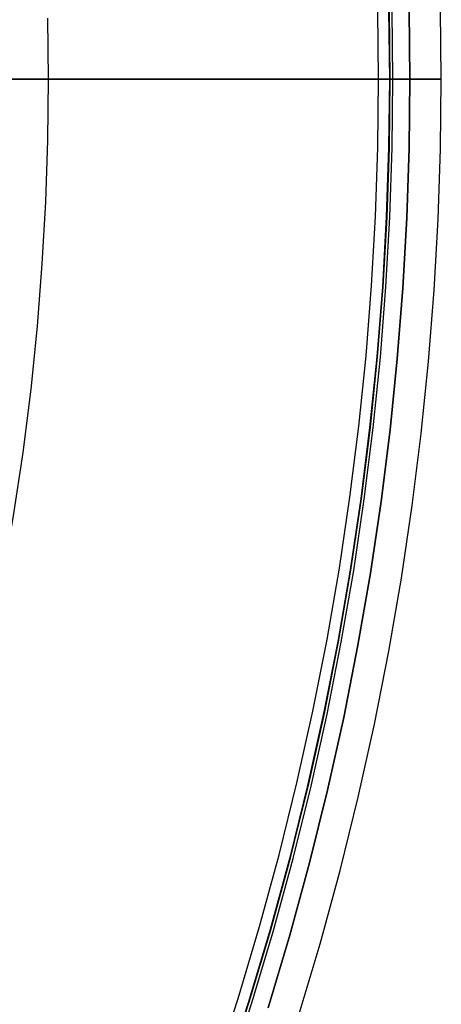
# Model space of a CAD drawing. Header units: millimetres. Extents: x 9981 to 10381, y 4361 to 4761.
# Tile 37 of 39: x 10354 to 10381, y 4502 to 4565. Entities that reach past the tile are written whole.
import ezdxf

# ---------------------------------------------------------------- set-up
doc = ezdxf.new("R2010")
doc.units = ezdxf.units.MM
doc.header["$MEASUREMENT"] = 0
doc.layers.add('0 filanca', color=1, linetype='Continuous')
doc.layers.add('0 filanca2', color=6, linetype='Continuous')

msp = doc.modelspace()

# ---------------------------------------------------------------- linework, layer by layer
at = {"layer": '0 filanca', "lineweight": -3}
for points in [[(10377.373, 4565.481), (10377.422, 4561.115), (10377.373, 4556.749), (10377.226, 4552.346), (10376.978, 4547.909), (10376.626, 4543.441), (10376.168, 4538.945), (10375.603, 4534.425), (10374.926, 4529.883), (10374.138, 4525.324), (10373.236, 4520.752), (10372.218, 4516.17), (10371.083, 4511.582), (10369.829, 4506.993), (10368.456, 4502.407), (10366.963, 4497.829)], [(10377.402, 4565.481), (10377.451, 4561.115), (10377.402, 4556.748), (10377.255, 4552.345), (10377.007, 4547.907), (10376.655, 4543.439), (10376.197, 4538.942), (10375.631, 4534.421), (10374.955, 4529.878), (10374.166, 4525.319), (10373.264, 4520.746), (10372.246, 4516.163), (10371.111, 4511.575), (10369.857, 4506.985), (10368.484, 4502.399), (10366.99, 4497.82)], [(10367.004, 4497.815), (10368.498, 4502.394), (10369.872, 4506.981), (10371.125, 4511.571), (10372.261, 4516.159), (10373.279, 4520.742), (10374.181, 4525.316), (10374.97, 4529.876), (10375.646, 4534.419), (10376.212, 4538.94), (10376.67, 4543.437), (10377.022, 4547.906), (10377.27, 4552.344), (10377.417, 4556.748), (10377.466, 4561.115), (10377.417, 4565.482)], [(10367.178, 4497.756), (10368.673, 4502.34), (10370.048, 4506.931), (10371.303, 4511.525), (10372.439, 4516.118), (10373.459, 4520.705), (10374.362, 4525.283), (10375.151, 4529.847), (10375.828, 4534.394), (10376.395, 4538.919), (10376.853, 4543.421), (10377.205, 4547.894), (10377.454, 4552.336), (10377.601, 4556.744), (10377.649, 4561.115), (10377.601, 4565.486)], [(10378.68, 4565.51), (10378.729, 4561.115), (10378.68, 4556.72), (10378.532, 4552.288), (10378.282, 4547.821), (10377.928, 4543.324), (10377.467, 4538.798), (10376.898, 4534.247), (10376.217, 4529.675), (10375.424, 4525.086), (10374.515, 4520.483), (10373.49, 4515.871), (10372.348, 4511.253), (10371.086, 4506.634), (10369.704, 4502.017)], [(10378.68, 4565.51), (10378.729, 4561.115), (10378.68, 4556.72), (10378.532, 4552.288), (10378.282, 4547.821), (10377.928, 4543.324), (10377.467, 4538.798), (10376.898, 4534.247), (10376.217, 4529.675), (10375.424, 4525.086), (10374.515, 4520.483), (10373.49, 4515.871), (10372.348, 4511.253), (10371.086, 4506.634), (10369.704, 4502.017)], [(10378.68, 4565.51), (10378.729, 4561.115), (10378.68, 4556.72), (10378.532, 4552.288), (10378.282, 4547.821), (10377.928, 4543.324), (10377.467, 4538.798), (10376.898, 4534.247), (10376.217, 4529.675), (10375.424, 4525.086), (10374.515, 4520.483), (10373.49, 4515.871), (10372.348, 4511.253), (10371.086, 4506.634), (10369.704, 4502.017)], [(10378.68, 4565.51), (10378.729, 4561.115), (10378.68, 4556.72), (10378.532, 4552.288), (10378.282, 4547.821), (10377.928, 4543.324), (10377.467, 4538.798), (10376.898, 4534.247), (10376.217, 4529.675), (10375.424, 4525.086), (10374.515, 4520.483), (10373.49, 4515.871), (10372.348, 4511.253), (10371.086, 4506.634), (10369.704, 4502.017)]]:
    msp.add_lwpolyline(points, dxfattribs=at)
at = {"layer": '0 filanca', "lineweight": -3, "extrusion": (0, 1, 0)}
for points in [[(-10378.729, -699.318), (-10374.041, -694.28), (-10369.485, -689.13), (-10365.063, -683.871), (-10360.78, -678.51), (-10356.639, -673.051), (-10352.643, -667.501), (-10348.796, -661.866), (-10345.099, -656.15), (-10341.555, -650.361), (-10338.166, -644.503), (-10334.934, -638.584), (-10331.86, -632.609), (-10328.945, -626.585), (-10326.189, -620.518), (-10323.594, -614.413), (-10321.158, -608.277), (-10318.883, -602.116), (-10316.767, -595.936), (-10314.811, -589.742), (-10313.012, -583.541), (-10311.369, -577.337), (-10309.882, -571.137), (-10308.548, -564.946), (-10307.366, -558.768), (-10306.332, -552.61), (-10305.446, -546.475), (-10304.704, -540.369), (-10304.103, -534.295), (-10303.642, -528.259), (-10303.316, -522.264), (-10303.123, -516.314), (-10303.059, -510.413)], [(-10377.451, -108.438), (-10377.486, -108.409), (-10377.522, -108.381), (-10377.559, -108.354), (-10377.597, -108.327), (-10377.634, -108.302), (-10377.673, -108.278), (-10377.712, -108.254), (-10377.751, -108.231), (-10377.79, -108.21), (-10377.83, -108.189), (-10377.871, -108.17), (-10377.911, -108.151), (-10377.952, -108.133), (-10377.993, -108.116), (-10378.034, -108.101), (-10378.075, -108.086), (-10378.116, -108.072), (-10378.158, -108.059), (-10378.199, -108.047), (-10378.241, -108.036), (-10378.282, -108.026), (-10378.324, -108.017), (-10378.365, -108.009), (-10378.406, -108.002), (-10378.447, -107.996), (-10378.488, -107.99), (-10378.529, -107.986), (-10378.57, -107.982), (-10378.61, -107.979), (-10378.65, -107.977), (-10378.69, -107.976), (-10378.729, -107.976)]]:
    msp.add_lwpolyline(points, dxfattribs=at)
at = {"layer": '0 filanca', "lineweight": -3}
for points in [[(10378.729, 4561.115, -107.976), (10375.896, 4561.115, -106.497), (10373.081, 4561.115, -104.964), (10370.287, 4561.115, -103.378), (10367.515, 4561.115, -101.74), (10364.766, 4561.115, -100.05), (10362.043, 4561.115, -98.307), (10359.345, 4561.115, -96.514), (10356.675, 4561.115, -94.67), (10354.034, 4561.115, -92.776), (10351.424, 4561.115, -90.833)], [(10377.649, 4561.115, -699.634), (10372.965, 4561.115, -694.582), (10368.412, 4561.115, -689.416), (10363.994, 4561.115, -684.144), (10359.714, 4561.115, -678.769), (10355.577, 4561.115, -673.297), (10351.585, 4561.115, -667.734)], [(10352.205, 4561.115, -130.499), (10354.105, 4561.115, -128.855), (10357.985, 4561.115, -125.67), (10361.965, 4561.115, -122.628), (10366.038, 4561.115, -119.734), (10370.195, 4561.115, -116.992), (10374.428, 4561.115, -114.405), (10378.729, 4561.115, -111.976)], [(10352.557, 4561.115, -720.293), (10354.166, 4561.115, -718.93), (10355.799, 4561.115, -717.598), (10357.455, 4561.115, -716.298), (10359.132, 4561.115, -715.03), (10360.83, 4561.115, -713.794), (10362.547, 4561.115, -712.592), (10364.283, 4561.115, -711.423), (10366.037, 4561.115, -710.287), (10367.808, 4561.115, -709.187), (10369.594, 4561.115, -708.12), (10371.396, 4561.115, -707.089), (10373.211, 4561.115, -706.093), (10375.039, 4561.115, -705.132), (10376.879, 4561.115, -704.207), (10378.729, 4561.115, -703.318)], [(10377.451, 4561.115, -108.438), (10371.808, 4561.115, -105.394), (10369.018, 4561.115, -103.792), (10366.249, 4561.115, -102.138), (10363.505, 4561.115, -100.433), (10360.785, 4561.115, -98.676), (10358.092, 4561.115, -96.868), (10355.427, 4561.115, -95.01), (10352.791, 4561.115, -93.102)], [(10352.893, 4561.115, -128.575), (10356.762, 4561.115, -125.365), (10360.732, 4561.115, -122.297), (10364.796, 4561.115, -119.376), (10368.945, 4561.115, -116.604), (10373.171, 4561.115, -113.987), (10377.466, 4561.115, -111.527)], [(10352.926, 4561.115, -718.664), (10354.552, 4561.115, -717.319), (10356.201, 4561.115, -716.005), (10357.872, 4561.115, -714.723), (10359.564, 4561.115, -713.473), (10361.276, 4561.115, -712.255), (10363.007, 4561.115, -711.071), (10364.756, 4561.115, -709.92), (10366.522, 4561.115, -708.803), (10368.304, 4561.115, -707.721), (10370.101, 4561.115, -706.673), (10371.913, 4561.115, -705.66), (10373.737, 4561.115, -704.682), (10375.574, 4561.115, -703.739), (10377.422, 4561.115, -702.832)], [(10378.729, 4561.115, -703.318), (10378.689, 4561.115, -703.318), (10378.648, 4561.115, -703.316), (10378.607, 4561.115, -703.314), (10378.565, 4561.115, -703.311), (10378.524, 4561.115, -703.307), (10378.482, 4561.115, -703.303), (10378.44, 4561.115, -703.297), (10378.398, 4561.115, -703.29), (10378.356, 4561.115, -703.283), (10378.313, 4561.115, -703.274), (10378.271, 4561.115, -703.265), (10378.228, 4561.115, -703.254), (10378.186, 4561.115, -703.243), (10378.143, 4561.115, -703.23), (10378.101, 4561.115, -703.217), (10378.058, 4561.115, -703.202), (10378.016, 4561.115, -703.187), (10377.974, 4561.115, -703.17), (10377.932, 4561.115, -703.152), (10377.89, 4561.115, -703.134), (10377.849, 4561.115, -703.114), (10377.808, 4561.115, -703.093), (10377.767, 4561.115, -703.071), (10377.727, 4561.115, -703.049), (10377.687, 4561.115, -703.025), (10377.647, 4561.115, -703), (10377.608, 4561.115, -702.974), (10377.57, 4561.115, -702.948), (10377.532, 4561.115, -702.92), (10377.495, 4561.115, -702.892), (10377.458, 4561.115, -702.862), (10377.422, 4561.115, -702.832)], [(10378.729, 4561.115, -111.976), (10378.69, 4561.115, -111.976), (10378.651, 4561.115, -111.974), (10378.611, 4561.115, -111.972), (10378.572, 4561.115, -111.97), (10378.532, 4561.115, -111.966), (10378.492, 4561.115, -111.962), (10378.451, 4561.115, -111.957), (10378.411, 4561.115, -111.95), (10378.37, 4561.115, -111.943), (10378.329, 4561.115, -111.936), (10378.288, 4561.115, -111.927), (10378.248, 4561.115, -111.917), (10378.207, 4561.115, -111.906), (10378.166, 4561.115, -111.895), (10378.125, 4561.115, -111.882), (10378.084, 4561.115, -111.869), (10378.043, 4561.115, -111.855), (10378.003, 4561.115, -111.839), (10377.962, 4561.115, -111.823), (10377.922, 4561.115, -111.806), (10377.882, 4561.115, -111.788), (10377.842, 4561.115, -111.769), (10377.803, 4561.115, -111.748), (10377.764, 4561.115, -111.727), (10377.725, 4561.115, -111.706), (10377.686, 4561.115, -111.683), (10377.648, 4561.115, -111.659), (10377.611, 4561.115, -111.634), (10377.574, 4561.115, -111.609), (10377.537, 4561.115, -111.582), (10377.501, 4561.115, -111.555), (10377.466, 4561.115, -111.527)], [(10377.649, 4561.115, -699.634), (10377.681, 4561.115, -699.614), (10377.714, 4561.115, -699.595), (10377.746, 4561.115, -699.576), (10377.779, 4561.115, -699.558), (10377.812, 4561.115, -699.54), (10377.846, 4561.115, -699.524), (10377.879, 4561.115, -699.508), (10377.913, 4561.115, -699.492), (10377.947, 4561.115, -699.477), (10377.981, 4561.115, -699.463), (10378.015, 4561.115, -699.45), (10378.049, 4561.115, -699.437), (10378.083, 4561.115, -699.425), (10378.118, 4561.115, -699.414), (10378.152, 4561.115, -699.403), (10378.187, 4561.115, -699.393), (10378.221, 4561.115, -699.384), (10378.256, 4561.115, -699.375), (10378.29, 4561.115, -699.367), (10378.325, 4561.115, -699.359), (10378.359, 4561.115, -699.353), (10378.393, 4561.115, -699.346), (10378.462, 4561.115, -699.336), (10378.529, 4561.115, -699.328), (10378.597, 4561.115, -699.322), (10378.663, 4561.115, -699.319), (10378.729, 4561.115, -699.318)]]:
    msp.add_polyline3d(points, dxfattribs=at)
at = {"layer": '0 filanca2', "lineweight": -3}
for points in [[(10344.987, 4500.746), (10346.423, 4504.809), (10347.752, 4508.882), (10348.974, 4512.962), (10350.089, 4517.045), (10351.099, 4521.126), (10352.005, 4525.203), (10352.807, 4529.271), (10353.509, 4533.327), (10354.11, 4537.368), (10354.614, 4541.39), (10355.021, 4545.39), (10355.334, 4549.366), (10355.555, 4553.313), (10355.686, 4557.231), (10355.729, 4561.115), (10355.686, 4564.999)], [(10344.987, 4500.746), (10346.423, 4504.809), (10347.752, 4508.882), (10348.974, 4512.962), (10350.089, 4517.045), (10351.099, 4521.126), (10352.005, 4525.203), (10352.807, 4529.271), (10353.509, 4533.327), (10354.11, 4537.368), (10354.614, 4541.39), (10355.021, 4545.39), (10355.334, 4549.366), (10355.555, 4553.313), (10355.686, 4557.231), (10355.729, 4561.115), (10355.686, 4564.999)], [(10366.307, 4498.052), (10367.795, 4502.614), (10369.163, 4507.184), (10370.412, 4511.756), (10371.543, 4516.328), (10372.558, 4520.894), (10373.457, 4525.45), (10374.242, 4529.993), (10374.916, 4534.519), (10375.48, 4539.023), (10375.936, 4543.503), (10376.287, 4547.956), (10376.534, 4552.377), (10376.681, 4556.764), (10376.729, 4561.115), (10376.681, 4565.465)], [(10366.307, 4498.052), (10367.795, 4502.614), (10369.163, 4507.184), (10370.412, 4511.756), (10371.543, 4516.328), (10372.558, 4520.894), (10373.457, 4525.45), (10374.242, 4529.993), (10374.916, 4534.519), (10375.48, 4539.023), (10375.936, 4543.503), (10376.287, 4547.956), (10376.534, 4552.377), (10376.681, 4556.764), (10376.729, 4561.115), (10376.681, 4565.465)], [(10369.704, 4502.017), (10371.086, 4506.634), (10372.348, 4511.253), (10373.49, 4515.871), (10374.515, 4520.483), (10375.424, 4525.086), (10376.217, 4529.675), (10376.898, 4534.247), (10377.467, 4538.798), (10377.928, 4543.324), (10378.282, 4547.821), (10378.532, 4552.288), (10378.68, 4556.72), (10378.729, 4561.115), (10378.68, 4565.51)], [(10369.704, 4502.017), (10371.086, 4506.634), (10372.348, 4511.253), (10373.49, 4515.871), (10374.515, 4520.483), (10375.424, 4525.086), (10376.217, 4529.675), (10376.898, 4534.247), (10377.467, 4538.798), (10377.928, 4543.324), (10378.282, 4547.821), (10378.532, 4552.288), (10378.68, 4556.72), (10378.729, 4561.115), (10378.68, 4565.51)], [(10369.704, 4502.017), (10371.086, 4506.634), (10372.348, 4511.253), (10373.49, 4515.871), (10374.515, 4520.483), (10375.424, 4525.086), (10376.217, 4529.675), (10376.898, 4534.247), (10377.467, 4538.798), (10377.928, 4543.324), (10378.282, 4547.821), (10378.532, 4552.288), (10378.68, 4556.72), (10378.729, 4561.115), (10378.68, 4565.51)], [(10369.704, 4502.017), (10371.086, 4506.634), (10372.348, 4511.253), (10373.49, 4515.871), (10374.515, 4520.483), (10375.424, 4525.086), (10376.217, 4529.675), (10376.898, 4534.247), (10377.467, 4538.798), (10377.928, 4543.324), (10378.282, 4547.821), (10378.532, 4552.288), (10378.68, 4556.72), (10378.729, 4561.115), (10378.68, 4565.51)], [(10371.613, 4501.42), (10373.009, 4506.083), (10374.283, 4510.749), (10375.438, 4515.414), (10376.473, 4520.073), (10377.39, 4524.722), (10378.192, 4529.358), (10378.879, 4533.976), (10379.455, 4538.572), (10379.92, 4543.144), (10380.278, 4547.687), (10380.53, 4552.199), (10380.68, 4556.676), (10380.729, 4561.115), (10380.68, 4565.554)], [(10371.613, 4501.42), (10373.009, 4506.083), (10374.283, 4510.749), (10375.438, 4515.414), (10376.473, 4520.073), (10377.39, 4524.722), (10378.192, 4529.358), (10378.879, 4533.976), (10379.455, 4538.572), (10379.92, 4543.144), (10380.278, 4547.687), (10380.53, 4552.199), (10380.68, 4556.676), (10380.729, 4561.115), (10380.68, 4565.554)]]:
    msp.add_lwpolyline(points, dxfattribs=at)
for points in [[(10353.863, 4561.115, -347.792), (10353.909, 4561.115, -347.795), (10353.954, 4561.115, -347.8), (10354, 4561.115, -347.806), (10354.047, 4561.115, -347.812), (10354.093, 4561.115, -347.82), (10354.139, 4561.115, -347.83), (10354.186, 4561.115, -347.84), (10354.233, 4561.115, -347.851), (10354.279, 4561.115, -347.864), (10354.326, 4561.115, -347.878), (10354.373, 4561.115, -347.893), (10354.419, 4561.115, -347.91), (10354.465, 4561.115, -347.927), (10354.511, 4561.115, -347.946), (10354.557, 4561.115, -347.966), (10354.603, 4561.115, -347.988), (10354.648, 4561.115, -348.01), (10354.692, 4561.115, -348.034), (10354.737, 4561.115, -348.059), (10354.78, 4561.115, -348.086), (10354.823, 4561.115, -348.113), (10354.866, 4561.115, -348.142), (10354.908, 4561.115, -348.171), (10354.949, 4561.115, -348.202), (10354.99, 4561.115, -348.234), (10355.029, 4561.115, -348.267), (10355.068, 4561.115, -348.302), (10355.106, 4561.115, -348.337), (10355.143, 4561.115, -348.373), (10355.179, 4561.115, -348.41), (10355.215, 4561.115, -348.448), (10355.249, 4561.115, -348.487), (10355.282, 4561.115, -348.526), (10355.314, 4561.115, -348.567), (10355.345, 4561.115, -348.608), (10355.374, 4561.115, -348.65), (10355.403, 4561.115, -348.693), (10355.43, 4561.115, -348.736), (10355.457, 4561.115, -348.779), (10355.482, 4561.115, -348.824), (10355.506, 4561.115, -348.868), (10355.528, 4561.115, -348.914), (10355.55, 4561.115, -348.959), (10355.57, 4561.115, -349.005), (10355.589, 4561.115, -349.051), (10355.606, 4561.115, -349.097), (10355.623, 4561.115, -349.144), (10355.638, 4561.115, -349.19), (10355.652, 4561.115, -349.237), (10355.665, 4561.115, -349.283), (10355.676, 4561.115, -349.33), (10355.686, 4561.115, -349.377), (10355.696, 4561.115, -349.423), (10355.704, 4561.115, -349.469), (10355.711, 4561.115, -349.516), (10355.716, 4561.115, -349.562), (10355.721, 4561.115, -349.607), (10355.725, 4561.115, -349.653), (10355.727, 4561.115, -349.698), (10355.729, 4561.115, -349.743), (10355.729, 4561.115, -349.787), (10355.729, 4561.115, -349.831), (10355.727, 4561.115, -349.876), (10355.725, 4561.115, -349.921), (10355.721, 4561.115, -349.967), (10355.716, 4561.115, -350.012), (10355.711, 4561.115, -350.058), (10355.704, 4561.115, -350.105), (10355.696, 4561.115, -350.151), (10355.686, 4561.115, -350.197), (10355.676, 4561.115, -350.244), (10355.665, 4561.115, -350.291), (10355.652, 4561.115, -350.337), (10355.638, 4561.115, -350.384), (10355.623, 4561.115, -350.43), (10355.606, 4561.115, -350.477), (10355.589, 4561.115, -350.523), (10355.57, 4561.115, -350.569), (10355.55, 4561.115, -350.615), (10355.528, 4561.115, -350.66), (10355.506, 4561.115, -350.706), (10355.482, 4561.115, -350.75), (10355.457, 4561.115, -350.795), (10355.43, 4561.115, -350.838), (10355.403, 4561.115, -350.881), (10355.374, 4561.115, -350.924), (10355.345, 4561.115, -350.966), (10355.314, 4561.115, -351.007), (10355.282, 4561.115, -351.048), (10355.249, 4561.115, -351.087), (10355.215, 4561.115, -351.126), (10355.179, 4561.115, -351.164), (10355.143, 4561.115, -351.201), (10355.106, 4561.115, -351.237), (10355.068, 4561.115, -351.272), (10355.029, 4561.115, -351.307), (10354.99, 4561.115, -351.34), (10354.949, 4561.115, -351.372), (10354.908, 4561.115, -351.403), (10354.866, 4561.115, -351.432), (10354.823, 4561.115, -351.461), (10354.78, 4561.115, -351.488), (10354.737, 4561.115, -351.515), (10354.692, 4561.115, -351.54), (10354.648, 4561.115, -351.564), (10354.603, 4561.115, -351.586), (10354.557, 4561.115, -351.608), (10354.511, 4561.115, -351.628), (10354.465, 4561.115, -351.647), (10354.419, 4561.115, -351.664), (10354.373, 4561.115, -351.681), (10354.326, 4561.115, -351.696), (10354.279, 4561.115, -351.71), (10354.233, 4561.115, -351.723), (10354.186, 4561.115, -351.734), (10354.139, 4561.115, -351.744), (10354.093, 4561.115, -351.754), (10354.047, 4561.115, -351.762), (10354, 4561.115, -351.769), (10353.954, 4561.115, -351.774), (10353.909, 4561.115, -351.779), (10353.863, 4561.115, -351.782)], [(10353.863, 4561.115, -895.084), (10353.909, 4561.115, -895.088), (10353.954, 4561.115, -895.093), (10354, 4561.115, -895.098), (10354.047, 4561.115, -895.105), (10354.093, 4561.115, -895.113), (10354.139, 4561.115, -895.122), (10354.186, 4561.115, -895.133), (10354.233, 4561.115, -895.144), (10354.279, 4561.115, -895.157), (10354.326, 4561.115, -895.171), (10354.373, 4561.115, -895.186), (10354.419, 4561.115, -895.203), (10354.465, 4561.115, -895.22), (10354.511, 4561.115, -895.239), (10354.557, 4561.115, -895.259), (10354.603, 4561.115, -895.281), (10354.648, 4561.115, -895.303), (10354.692, 4561.115, -895.327), (10354.737, 4561.115, -895.352), (10354.78, 4561.115, -895.378), (10354.823, 4561.115, -895.406), (10354.866, 4561.115, -895.435), (10354.908, 4561.115, -895.464), (10354.949, 4561.115, -895.495), (10354.99, 4561.115, -895.527), (10355.029, 4561.115, -895.56), (10355.068, 4561.115, -895.594), (10355.106, 4561.115, -895.63), (10355.143, 4561.115, -895.666), (10355.179, 4561.115, -895.703), (10355.215, 4561.115, -895.741), (10355.249, 4561.115, -895.78), (10355.282, 4561.115, -895.819), (10355.314, 4561.115, -895.86), (10355.345, 4561.115, -895.901), (10355.374, 4561.115, -895.943), (10355.403, 4561.115, -895.985), (10355.43, 4561.115, -896.029), (10355.457, 4561.115, -896.072), (10355.482, 4561.115, -896.117), (10355.506, 4561.115, -896.161), (10355.528, 4561.115, -896.206), (10355.55, 4561.115, -896.252), (10355.57, 4561.115, -896.298), (10355.589, 4561.115, -896.344), (10355.606, 4561.115, -896.39), (10355.623, 4561.115, -896.436), (10355.638, 4561.115, -896.483), (10355.652, 4561.115, -896.53), (10355.665, 4561.115, -896.576), (10355.676, 4561.115, -896.623), (10355.686, 4561.115, -896.669), (10355.696, 4561.115, -896.716), (10355.704, 4561.115, -896.762), (10355.711, 4561.115, -896.808), (10355.716, 4561.115, -896.854), (10355.721, 4561.115, -896.9), (10355.725, 4561.115, -896.946), (10355.727, 4561.115, -896.991), (10355.729, 4561.115, -897.035), (10355.729, 4561.115, -897.08), (10355.729, 4561.115, -897.124), (10355.727, 4561.115, -897.169), (10355.725, 4561.115, -897.214), (10355.721, 4561.115, -897.26), (10355.716, 4561.115, -897.305), (10355.711, 4561.115, -897.351), (10355.704, 4561.115, -897.397), (10355.696, 4561.115, -897.444), (10355.686, 4561.115, -897.49), (10355.676, 4561.115, -897.537), (10355.665, 4561.115, -897.584), (10355.652, 4561.115, -897.63), (10355.638, 4561.115, -897.677), (10355.623, 4561.115, -897.723), (10355.606, 4561.115, -897.77), (10355.589, 4561.115, -897.816), (10355.57, 4561.115, -897.862), (10355.55, 4561.115, -897.908), (10355.528, 4561.115, -897.953), (10355.506, 4561.115, -897.998), (10355.482, 4561.115, -898.043), (10355.457, 4561.115, -898.087), (10355.43, 4561.115, -898.131), (10355.403, 4561.115, -898.174), (10355.374, 4561.115, -898.217), (10355.345, 4561.115, -898.259), (10355.314, 4561.115, -898.3), (10355.282, 4561.115, -898.34), (10355.249, 4561.115, -898.38), (10355.215, 4561.115, -898.419), (10355.179, 4561.115, -898.457), (10355.143, 4561.115, -898.494), (10355.106, 4561.115, -898.53), (10355.068, 4561.115, -898.565), (10355.029, 4561.115, -898.6), (10354.99, 4561.115, -898.633), (10354.949, 4561.115, -898.665), (10354.908, 4561.115, -898.695), (10354.866, 4561.115, -898.725), (10354.823, 4561.115, -898.754), (10354.78, 4561.115, -898.781), (10354.737, 4561.115, -898.808), (10354.692, 4561.115, -898.833), (10354.648, 4561.115, -898.856), (10354.603, 4561.115, -898.879), (10354.557, 4561.115, -898.9), (10354.511, 4561.115, -898.921), (10354.465, 4561.115, -898.939), (10354.419, 4561.115, -898.957), (10354.373, 4561.115, -898.974), (10354.326, 4561.115, -898.989), (10354.279, 4561.115, -899.003), (10354.233, 4561.115, -899.015), (10354.186, 4561.115, -899.027), (10354.139, 4561.115, -899.037), (10354.093, 4561.115, -899.046), (10354.047, 4561.115, -899.055), (10354, 4561.115, -899.061), (10353.954, 4561.115, -899.067), (10353.909, 4561.115, -899.072), (10353.863, 4561.115, -899.075)], [(10376.729, 4561.115, -109.976), (10376.73, 4561.115, -109.932), (10376.731, 4561.115, -109.887), (10376.734, 4561.115, -109.842), (10376.737, 4561.115, -109.796), (10376.742, 4561.115, -109.75), (10376.748, 4561.115, -109.705), (10376.754, 4561.115, -109.658), (10376.762, 4561.115, -109.612), (10376.772, 4561.115, -109.565), (10376.782, 4561.115, -109.519), (10376.793, 4561.115, -109.472), (10376.806, 4561.115, -109.426), (10376.82, 4561.115, -109.379), (10376.835, 4561.115, -109.332), (10376.852, 4561.115, -109.286), (10376.869, 4561.115, -109.24), (10376.888, 4561.115, -109.194), (10376.908, 4561.115, -109.148), (10376.93, 4561.115, -109.102), (10376.952, 4561.115, -109.057), (10376.976, 4561.115, -109.013), (10377.001, 4561.115, -108.968), (10377.028, 4561.115, -108.925), (10377.055, 4561.115, -108.881), (10377.084, 4561.115, -108.839), (10377.113, 4561.115, -108.797), (10377.144, 4561.115, -108.756), (10377.176, 4561.115, -108.715), (10377.209, 4561.115, -108.676), (10377.244, 4561.115, -108.637), (10377.279, 4561.115, -108.599), (10377.315, 4561.115, -108.562), (10377.352, 4561.115, -108.526), (10377.39, 4561.115, -108.49), (10377.429, 4561.115, -108.456), (10377.468, 4561.115, -108.423), (10377.509, 4561.115, -108.391), (10377.55, 4561.115, -108.36), (10377.592, 4561.115, -108.331), (10377.635, 4561.115, -108.302), (10377.678, 4561.115, -108.274), (10377.722, 4561.115, -108.248), (10377.766, 4561.115, -108.223), (10377.81, 4561.115, -108.199), (10377.856, 4561.115, -108.177), (10377.901, 4561.115, -108.155), (10377.947, 4561.115, -108.135), (10377.993, 4561.115, -108.116), (10378.039, 4561.115, -108.099), (10378.086, 4561.115, -108.082), (10378.132, 4561.115, -108.067), (10378.179, 4561.115, -108.053), (10378.225, 4561.115, -108.04), (10378.272, 4561.115, -108.029), (10378.319, 4561.115, -108.018), (10378.365, 4561.115, -108.009), (10378.411, 4561.115, -108.001), (10378.458, 4561.115, -107.994), (10378.504, 4561.115, -107.989), (10378.549, 4561.115, -107.984), (10378.595, 4561.115, -107.98), (10378.64, 4561.115, -107.978), (10378.685, 4561.115, -107.976), (10378.729, 4561.115, -107.976), (10378.773, 4561.115, -107.976), (10378.818, 4561.115, -107.978), (10378.863, 4561.115, -107.98), (10378.909, 4561.115, -107.984), (10378.954, 4561.115, -107.989), (10379, 4561.115, -107.994), (10379.047, 4561.115, -108.001), (10379.093, 4561.115, -108.009), (10379.139, 4561.115, -108.018), (10379.186, 4561.115, -108.029), (10379.233, 4561.115, -108.04), (10379.279, 4561.115, -108.053), (10379.326, 4561.115, -108.067), (10379.373, 4561.115, -108.082), (10379.419, 4561.115, -108.099), (10379.465, 4561.115, -108.116), (10379.511, 4561.115, -108.135), (10379.557, 4561.115, -108.155), (10379.603, 4561.115, -108.177), (10379.648, 4561.115, -108.199), (10379.692, 4561.115, -108.223), (10379.737, 4561.115, -108.248), (10379.78, 4561.115, -108.274), (10379.823, 4561.115, -108.302), (10379.866, 4561.115, -108.331), (10379.908, 4561.115, -108.36), (10379.949, 4561.115, -108.391), (10379.99, 4561.115, -108.423), (10380.029, 4561.115, -108.456), (10380.068, 4561.115, -108.49), (10380.106, 4561.115, -108.526), (10380.143, 4561.115, -108.562), (10380.179, 4561.115, -108.599), (10380.215, 4561.115, -108.637), (10380.249, 4561.115, -108.676), (10380.282, 4561.115, -108.715), (10380.314, 4561.115, -108.756), (10380.345, 4561.115, -108.797), (10380.374, 4561.115, -108.839), (10380.403, 4561.115, -108.881), (10380.43, 4561.115, -108.925), (10380.457, 4561.115, -108.968), (10380.482, 4561.115, -109.013), (10380.506, 4561.115, -109.057), (10380.528, 4561.115, -109.102), (10380.55, 4561.115, -109.148), (10380.57, 4561.115, -109.194), (10380.589, 4561.115, -109.24), (10380.606, 4561.115, -109.286), (10380.623, 4561.115, -109.332), (10380.638, 4561.115, -109.379), (10380.652, 4561.115, -109.426), (10380.665, 4561.115, -109.472), (10380.676, 4561.115, -109.519), (10380.686, 4561.115, -109.565), (10380.696, 4561.115, -109.612), (10380.704, 4561.115, -109.658), (10380.711, 4561.115, -109.705), (10380.716, 4561.115, -109.75), (10380.721, 4561.115, -109.796), (10380.725, 4561.115, -109.842), (10380.727, 4561.115, -109.887), (10380.729, 4561.115, -109.932), (10380.729, 4561.115, -109.976), (10380.729, 4561.115, -110.02), (10380.727, 4561.115, -110.065), (10380.725, 4561.115, -110.11), (10380.721, 4561.115, -110.156), (10380.716, 4561.115, -110.201), (10380.711, 4561.115, -110.247), (10380.704, 4561.115, -110.293), (10380.696, 4561.115, -110.34), (10380.686, 4561.115, -110.386), (10380.676, 4561.115, -110.433), (10380.665, 4561.115, -110.48), (10380.652, 4561.115, -110.526), (10380.638, 4561.115, -110.573), (10380.623, 4561.115, -110.619), (10380.606, 4561.115, -110.666), (10380.589, 4561.115, -110.712), (10380.57, 4561.115, -110.758), (10380.55, 4561.115, -110.804), (10380.528, 4561.115, -110.849), (10380.506, 4561.115, -110.894), (10380.482, 4561.115, -110.939), (10380.457, 4561.115, -110.983), (10380.43, 4561.115, -111.027), (10380.403, 4561.115, -111.07), (10380.374, 4561.115, -111.113), (10380.345, 4561.115, -111.155), (10380.314, 4561.115, -111.196), (10380.282, 4561.115, -111.236), (10380.249, 4561.115, -111.276), (10380.215, 4561.115, -111.315), (10380.179, 4561.115, -111.353), (10380.143, 4561.115, -111.39), (10380.106, 4561.115, -111.426), (10380.068, 4561.115, -111.461), (10380.029, 4561.115, -111.496), (10379.99, 4561.115, -111.529), (10379.949, 4561.115, -111.561), (10379.908, 4561.115, -111.592), (10379.866, 4561.115, -111.621), (10379.823, 4561.115, -111.65), (10379.78, 4561.115, -111.677), (10379.737, 4561.115, -111.704), (10379.692, 4561.115, -111.729), (10379.648, 4561.115, -111.752), (10379.603, 4561.115, -111.775), (10379.557, 4561.115, -111.796), (10379.511, 4561.115, -111.817), (10379.465, 4561.115, -111.835), (10379.419, 4561.115, -111.853), (10379.373, 4561.115, -111.87), (10379.326, 4561.115, -111.885), (10379.279, 4561.115, -111.899), (10379.233, 4561.115, -111.911), (10379.186, 4561.115, -111.923), (10379.139, 4561.115, -111.933), (10379.093, 4561.115, -111.943), (10379.047, 4561.115, -111.951), (10379, 4561.115, -111.957), (10378.954, 4561.115, -111.963), (10378.909, 4561.115, -111.968), (10378.863, 4561.115, -111.971), (10378.818, 4561.115, -111.974), (10378.773, 4561.115, -111.975), (10378.729, 4561.115, -111.976), (10378.685, 4561.115, -111.975), (10378.64, 4561.115, -111.974), (10378.595, 4561.115, -111.971), (10378.549, 4561.115, -111.968), (10378.504, 4561.115, -111.963), (10378.458, 4561.115, -111.957), (10378.411, 4561.115, -111.951), (10378.365, 4561.115, -111.943), (10378.319, 4561.115, -111.933), (10378.272, 4561.115, -111.923), (10378.225, 4561.115, -111.911), (10378.179, 4561.115, -111.899), (10378.132, 4561.115, -111.885), (10378.086, 4561.115, -111.87), (10378.039, 4561.115, -111.853), (10377.993, 4561.115, -111.835), (10377.947, 4561.115, -111.817), (10377.901, 4561.115, -111.796), (10377.856, 4561.115, -111.775), (10377.81, 4561.115, -111.752), (10377.766, 4561.115, -111.729), (10377.722, 4561.115, -111.704), (10377.678, 4561.115, -111.677), (10377.635, 4561.115, -111.65), (10377.592, 4561.115, -111.621), (10377.55, 4561.115, -111.592), (10377.509, 4561.115, -111.561), (10377.468, 4561.115, -111.529), (10377.429, 4561.115, -111.496), (10377.39, 4561.115, -111.461), (10377.352, 4561.115, -111.426), (10377.315, 4561.115, -111.39), (10377.279, 4561.115, -111.353), (10377.244, 4561.115, -111.315), (10377.209, 4561.115, -111.276), (10377.176, 4561.115, -111.236), (10377.144, 4561.115, -111.196), (10377.113, 4561.115, -111.155), (10377.084, 4561.115, -111.113), (10377.055, 4561.115, -111.07), (10377.028, 4561.115, -111.027), (10377.001, 4561.115, -110.983), (10376.976, 4561.115, -110.939), (10376.952, 4561.115, -110.894), (10376.93, 4561.115, -110.849), (10376.908, 4561.115, -110.804), (10376.888, 4561.115, -110.758), (10376.869, 4561.115, -110.712), (10376.852, 4561.115, -110.666), (10376.835, 4561.115, -110.619), (10376.82, 4561.115, -110.573), (10376.806, 4561.115, -110.526), (10376.793, 4561.115, -110.48), (10376.782, 4561.115, -110.433), (10376.772, 4561.115, -110.386), (10376.762, 4561.115, -110.34), (10376.754, 4561.115, -110.293), (10376.748, 4561.115, -110.247), (10376.742, 4561.115, -110.201), (10376.737, 4561.115, -110.156), (10376.734, 4561.115, -110.11), (10376.731, 4561.115, -110.065), (10376.73, 4561.115, -110.02), (10376.729, 4561.115, -109.976)], [(10376.729, 4561.115, -701.318), (10376.73, 4561.115, -701.274), (10376.731, 4561.115, -701.229), (10376.734, 4561.115, -701.184), (10376.737, 4561.115, -701.138), (10376.742, 4561.115, -701.093), (10376.748, 4561.115, -701.047), (10376.754, 4561.115, -701), (10376.762, 4561.115, -700.954), (10376.772, 4561.115, -700.908), (10376.782, 4561.115, -700.861), (10376.793, 4561.115, -700.814), (10376.806, 4561.115, -700.768), (10376.82, 4561.115, -700.721), (10376.835, 4561.115, -700.675), (10376.852, 4561.115, -700.628), (10376.869, 4561.115, -700.582), (10376.888, 4561.115, -700.536), (10376.908, 4561.115, -700.49), (10376.93, 4561.115, -700.445), (10376.952, 4561.115, -700.399), (10376.976, 4561.115, -700.355), (10377.001, 4561.115, -700.31), (10377.028, 4561.115, -700.267), (10377.055, 4561.115, -700.224), (10377.084, 4561.115, -700.181), (10377.113, 4561.115, -700.139), (10377.144, 4561.115, -700.098), (10377.176, 4561.115, -700.057), (10377.209, 4561.115, -700.018), (10377.244, 4561.115, -699.979), (10377.279, 4561.115, -699.941), (10377.315, 4561.115, -699.904), (10377.352, 4561.115, -699.868), (10377.39, 4561.115, -699.833), (10377.429, 4561.115, -699.798), (10377.468, 4561.115, -699.765), (10377.509, 4561.115, -699.733), (10377.55, 4561.115, -699.702), (10377.592, 4561.115, -699.673), (10377.635, 4561.115, -699.644), (10377.678, 4561.115, -699.617), (10377.722, 4561.115, -699.59), (10377.766, 4561.115, -699.565), (10377.81, 4561.115, -699.541), (10377.856, 4561.115, -699.519), (10377.901, 4561.115, -699.497), (10377.947, 4561.115, -699.477), (10377.993, 4561.115, -699.458), (10378.039, 4561.115, -699.441), (10378.086, 4561.115, -699.424), (10378.132, 4561.115, -699.409), (10378.179, 4561.115, -699.395), (10378.225, 4561.115, -699.382), (10378.272, 4561.115, -699.371), (10378.319, 4561.115, -699.361), (10378.365, 4561.115, -699.351), (10378.411, 4561.115, -699.343), (10378.458, 4561.115, -699.337), (10378.504, 4561.115, -699.331), (10378.549, 4561.115, -699.326), (10378.595, 4561.115, -699.323), (10378.64, 4561.115, -699.32), (10378.685, 4561.115, -699.318), (10378.729, 4561.115, -699.318), (10378.773, 4561.115, -699.318), (10378.818, 4561.115, -699.32), (10378.863, 4561.115, -699.323), (10378.909, 4561.115, -699.326), (10378.954, 4561.115, -699.331), (10379, 4561.115, -699.337), (10379.047, 4561.115, -699.343), (10379.093, 4561.115, -699.351), (10379.139, 4561.115, -699.361), (10379.186, 4561.115, -699.371), (10379.233, 4561.115, -699.382), (10379.279, 4561.115, -699.395), (10379.326, 4561.115, -699.409), (10379.373, 4561.115, -699.424), (10379.419, 4561.115, -699.441), (10379.465, 4561.115, -699.458), (10379.511, 4561.115, -699.477), (10379.557, 4561.115, -699.497), (10379.603, 4561.115, -699.519), (10379.648, 4561.115, -699.541), (10379.692, 4561.115, -699.565), (10379.737, 4561.115, -699.59), (10379.78, 4561.115, -699.617), (10379.823, 4561.115, -699.644), (10379.866, 4561.115, -699.673), (10379.908, 4561.115, -699.702), (10379.949, 4561.115, -699.733), (10379.99, 4561.115, -699.765), (10380.029, 4561.115, -699.798), (10380.068, 4561.115, -699.833), (10380.106, 4561.115, -699.868), (10380.143, 4561.115, -699.904), (10380.179, 4561.115, -699.941), (10380.215, 4561.115, -699.979), (10380.249, 4561.115, -700.018), (10380.282, 4561.115, -700.057), (10380.314, 4561.115, -700.098), (10380.345, 4561.115, -700.139), (10380.374, 4561.115, -700.181), (10380.403, 4561.115, -700.224), (10380.43, 4561.115, -700.267), (10380.457, 4561.115, -700.31), (10380.482, 4561.115, -700.355), (10380.506, 4561.115, -700.399), (10380.528, 4561.115, -700.445), (10380.55, 4561.115, -700.49), (10380.57, 4561.115, -700.536), (10380.589, 4561.115, -700.582), (10380.606, 4561.115, -700.628), (10380.623, 4561.115, -700.675), (10380.638, 4561.115, -700.721), (10380.652, 4561.115, -700.768), (10380.665, 4561.115, -700.814), (10380.676, 4561.115, -700.861), (10380.686, 4561.115, -700.908), (10380.696, 4561.115, -700.954), (10380.704, 4561.115, -701), (10380.711, 4561.115, -701.047), (10380.716, 4561.115, -701.093), (10380.721, 4561.115, -701.138), (10380.725, 4561.115, -701.184), (10380.727, 4561.115, -701.229), (10380.729, 4561.115, -701.274), (10380.729, 4561.115, -701.318), (10380.729, 4561.115, -701.362), (10380.727, 4561.115, -701.407), (10380.725, 4561.115, -701.452), (10380.721, 4561.115, -701.498), (10380.716, 4561.115, -701.543), (10380.711, 4561.115, -701.589), (10380.704, 4561.115, -701.636), (10380.696, 4561.115, -701.682), (10380.686, 4561.115, -701.728), (10380.676, 4561.115, -701.775), (10380.665, 4561.115, -701.822), (10380.652, 4561.115, -701.868), (10380.638, 4561.115, -701.915), (10380.623, 4561.115, -701.962), (10380.606, 4561.115, -702.008), (10380.589, 4561.115, -702.054), (10380.57, 4561.115, -702.1), (10380.55, 4561.115, -702.146), (10380.528, 4561.115, -702.191), (10380.506, 4561.115, -702.237), (10380.482, 4561.115, -702.281), (10380.457, 4561.115, -702.326), (10380.43, 4561.115, -702.369), (10380.403, 4561.115, -702.412), (10380.374, 4561.115, -702.455), (10380.345, 4561.115, -702.497), (10380.314, 4561.115, -702.538), (10380.282, 4561.115, -702.579), (10380.249, 4561.115, -702.618), (10380.215, 4561.115, -702.657), (10380.179, 4561.115, -702.695), (10380.143, 4561.115, -702.732), (10380.106, 4561.115, -702.768), (10380.068, 4561.115, -702.803), (10380.029, 4561.115, -702.838), (10379.99, 4561.115, -702.871), (10379.949, 4561.115, -702.903), (10379.908, 4561.115, -702.934), (10379.866, 4561.115, -702.963), (10379.823, 4561.115, -702.992), (10379.78, 4561.115, -703.019), (10379.737, 4561.115, -703.046), (10379.692, 4561.115, -703.071), (10379.648, 4561.115, -703.095), (10379.603, 4561.115, -703.117), (10379.557, 4561.115, -703.139), (10379.511, 4561.115, -703.159), (10379.465, 4561.115, -703.178), (10379.419, 4561.115, -703.195), (10379.373, 4561.115, -703.212), (10379.326, 4561.115, -703.227), (10379.279, 4561.115, -703.241), (10379.233, 4561.115, -703.254), (10379.186, 4561.115, -703.265), (10379.139, 4561.115, -703.275), (10379.093, 4561.115, -703.285), (10379.047, 4561.115, -703.293), (10379, 4561.115, -703.3), (10378.954, 4561.115, -703.305), (10378.909, 4561.115, -703.31), (10378.863, 4561.115, -703.313), (10378.818, 4561.115, -703.316), (10378.773, 4561.115, -703.318), (10378.729, 4561.115, -703.318), (10378.685, 4561.115, -703.318), (10378.64, 4561.115, -703.316), (10378.595, 4561.115, -703.313), (10378.549, 4561.115, -703.31), (10378.504, 4561.115, -703.305), (10378.458, 4561.115, -703.3), (10378.411, 4561.115, -703.293), (10378.365, 4561.115, -703.285), (10378.319, 4561.115, -703.275), (10378.272, 4561.115, -703.265), (10378.225, 4561.115, -703.254), (10378.179, 4561.115, -703.241), (10378.132, 4561.115, -703.227), (10378.086, 4561.115, -703.212), (10378.039, 4561.115, -703.195), (10377.993, 4561.115, -703.178), (10377.947, 4561.115, -703.159), (10377.901, 4561.115, -703.139), (10377.856, 4561.115, -703.117), (10377.81, 4561.115, -703.095), (10377.766, 4561.115, -703.071), (10377.722, 4561.115, -703.046), (10377.678, 4561.115, -703.019), (10377.635, 4561.115, -702.992), (10377.592, 4561.115, -702.963), (10377.55, 4561.115, -702.934), (10377.509, 4561.115, -702.903), (10377.468, 4561.115, -702.871), (10377.429, 4561.115, -702.838), (10377.39, 4561.115, -702.803), (10377.352, 4561.115, -702.768), (10377.315, 4561.115, -702.732), (10377.279, 4561.115, -702.695), (10377.244, 4561.115, -702.657), (10377.209, 4561.115, -702.618), (10377.176, 4561.115, -702.579), (10377.144, 4561.115, -702.538), (10377.113, 4561.115, -702.497), (10377.084, 4561.115, -702.455), (10377.055, 4561.115, -702.412), (10377.028, 4561.115, -702.369), (10377.001, 4561.115, -702.326), (10376.976, 4561.115, -702.281), (10376.952, 4561.115, -702.237), (10376.93, 4561.115, -702.191), (10376.908, 4561.115, -702.146), (10376.888, 4561.115, -702.1), (10376.869, 4561.115, -702.054), (10376.852, 4561.115, -702.008), (10376.835, 4561.115, -701.962), (10376.82, 4561.115, -701.915), (10376.806, 4561.115, -701.868), (10376.793, 4561.115, -701.822), (10376.782, 4561.115, -701.775), (10376.772, 4561.115, -701.728), (10376.762, 4561.115, -701.682), (10376.754, 4561.115, -701.636), (10376.748, 4561.115, -701.589), (10376.742, 4561.115, -701.543), (10376.737, 4561.115, -701.498), (10376.734, 4561.115, -701.452), (10376.731, 4561.115, -701.407), (10376.73, 4561.115, -701.362), (10376.729, 4561.115, -701.318)]]:
    msp.add_polyline3d(points, dxfattribs=at)

doc.saveas('drawing.dxf')
